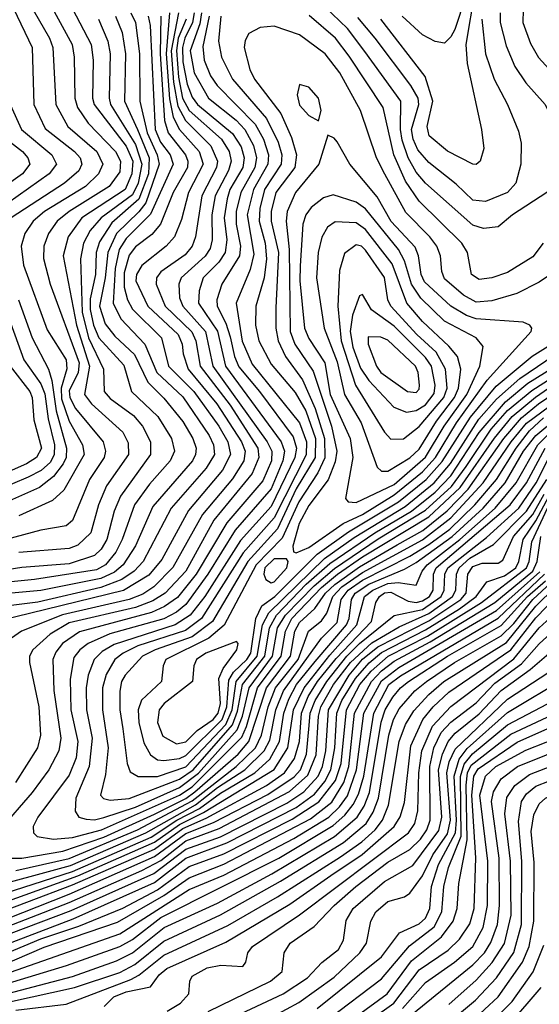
# Model space of a CAD drawing. Extents: x 997026 to 1115308, y 536381 to 619039.
# Tile 169 of 256: x 1026718 to 1028366, y 561901 to 565023. Entities that reach past the tile are written whole.
import ezdxf

# ---------------------------------------------------------------- set-up
doc = ezdxf.new("R2010")
doc.units = 0

msp = doc.modelspace()

# ---------------------------------------------------------------- linework, layer by layer
at = {"layer": '0CON20XD'}
for points in [[(1028165, 565198.6), (1028097.7, 564992.3), (1028085, 564968.6), (1028065, 564949.2), (1028035, 564954.7), (1027995, 564975.8), (1027931, 565035)], [(1028160.9, 565115), (1028132.3, 564945), (1028136.6, 564885), (1028182.8, 564675), (1028189.3, 564615), (1028178.5, 564575), (1028165, 564564.5), (1028155, 564565.5), (1028075, 564606.7), (1028016.3, 564655), (1028010.2, 564685), (1028028.4, 564765), (1028003.6, 564843.6), (1027863.4, 565025)], [(1026860.6, 565105), (1026944.8, 564945), (1026950.4, 564895), (1026949, 564775), (1026954, 564755), (1027055, 564622.3), (1027076.3, 564575), (1027073.5, 564535), (1027052, 564485), (1026915, 564394.8), (1026871.6, 564335), (1026855.8, 564275), (1026897.8, 564055), (1026939.3, 563925), (1026923.2, 563835), (1026945.9, 563805), (1027045, 563715.9), (1027062.1, 563682.1), (1027062.7, 563645), (1026993, 563545), (1026968, 563485), (1026943.3, 563396.7), (1026902.6, 563357.4), (1026875, 563346.8), (1026715, 563333.9)], [(1026821.2, 565061.2), (1026884.2, 564945), (1026891, 564905), (1026892.9, 564775), (1026901.3, 564745), (1026934.9, 564694.9), (1027021.6, 564605), (1027037.7, 564575), (1027035, 564541.2), (1027002, 564495), (1026874.8, 564415), (1026836.3, 564385), (1026809.3, 564345), (1026794.1, 564305), (1026793.7, 564266.3), (1026814, 564185), (1026906.3, 563935), (1026903.6, 563905), (1026875, 563846.6), (1026876.3, 563825), (1026895, 563790.5), (1026982, 563685), (1026990.4, 563655), (1026985.6, 563635), (1026939.2, 563565), (1026885, 563435.4), (1026865, 563418.2), (1026785, 563404.4), (1026509.3, 563330.7)], [(1026698.6, 565058.6), (1026756.8, 564935), (1026762.7, 564755), (1026798.3, 564678.3), (1026891.7, 564605), (1026909.1, 564585), (1026915.2, 564565), (1026905.5, 564544.5), (1026859.4, 564505), (1026691.2, 564395)], [(1026760.6, 565055), (1026812.2, 564965), (1026822.8, 564935), (1026832.7, 564755), (1026870.2, 564685), (1026961.9, 564605), (1026981.4, 564565), (1026967.2, 564535), (1026926, 564495), (1026796.8, 564415), (1026760.8, 564385), (1026734, 564345), (1026722.1, 564305), (1026729.8, 564245), (1026805, 564040), (1026865.1, 563945), (1026866.9, 563916.9), (1026849, 563855), (1026850.7, 563820.8), (1026875, 563750.9), (1026916.5, 563675), (1026921.9, 563645), (1026857.9, 563532.1), (1026821.4, 563498.6), (1026715, 563449.8)], [(1028241.1, 565045), (1028241.9, 565015), (1028260.9, 564940.9), (1028288.3, 564875), (1028323.2, 564823.2), (1028384.6, 564755), (1028411.6, 564695), (1028422, 564642), (1028421.2, 564555), (1028408.7, 564505), (1028389.4, 564475), (1028280.7, 564405), (1028235, 564366.4), (1028189.1, 564360.9), (1028155, 564372), (1028005, 564504.8), (1027975, 564540.2), (1027949.3, 564585), (1027931.2, 564641.2), (1027925.9, 564675), (1027926.8, 564765), (1027812.9, 564922.9), (1027757.1, 564995), (1027684.8, 565064.8)], [(1028314.3, 565054.3), (1028314, 565015), (1028337.8, 564947.8), (1028363.4, 564903.5), (1028407.6, 564855)], [(1027125.3, 565035), (1027131.8, 565005), (1027147.7, 564675), (1027164.7, 564635), (1027195.1, 564595), (1027204.4, 564565), (1027132.8, 564407.2), (1027055, 564329.7), (1027033.3, 564295), (1027020.4, 564235), (1027013.7, 564125), (1027038.4, 564075), (1027115.1, 563995.1), (1027152.5, 563905), (1027235, 563827.5), (1027319.1, 563705), (1027332.7, 563675), (1027336, 563645), (1027308.7, 563601.3), (1027198, 563475), (1027108.9, 563305), (1027081.3, 563275), (1027041.8, 563248.2), (1026975, 563223.3), (1026775, 563176.8), (1026463, 563137)], [(1027021.8, 565035), (1027042.6, 564982.6), (1027053.7, 564915), (1027050.5, 564765), (1027091.5, 564675), (1027128.2, 564585), (1027125.8, 564535), (1027095.4, 564454.6), (1027010.3, 564379.7), (1026970.7, 564319.3), (1026960.3, 564285), (1026957.9, 564215), (1026941.5, 564138.5), (1026941, 564105), (1026952.1, 564055), (1026969.1, 564015), (1027048.3, 563928.3), (1027072.2, 563845), (1027155.5, 563765), (1027198.8, 563695), (1027208.5, 563655), (1027194.8, 563625), (1027129.1, 563550.9), (1027081.5, 563485), (1027043.2, 563375), (1027022.4, 563335), (1026990.3, 563295), (1026961.3, 563278.7), (1026765, 563248.8), (1026465, 563218.3)], [(1027070.3, 565045), (1027084.6, 565015), (1027098, 564915), (1027099.2, 564765), (1027122.1, 564665), (1027153.3, 564595), (1027159.9, 564565), (1027117.3, 564442.7), (1027096.1, 564413.9), (1027024.8, 564345.2), (1026996.9, 564285), (1026989.3, 564205), (1026971.1, 564115), (1026989.3, 564059.3), (1027019.8, 564019.8), (1027081.6, 563961.6), (1027124.2, 563874.2), (1027175, 563823.7), (1027235, 563749.8), (1027267, 563695), (1027277, 563665), (1027275.8, 563645), (1027265.5, 563625), (1027140, 563480), (1027084.9, 563355), (1027045.4, 563295), (1027018.5, 563271.5), (1026975, 563251.9), (1026785, 563214), (1026505, 563188)], [(1026967.6, 565025), (1026997.8, 564955), (1027004.3, 564915), (1027001.2, 564775), (1027005.6, 564755), (1027085, 564627.6), (1027105.1, 564565), (1027093, 564505), (1027075, 564467.8), (1026975.9, 564395), (1026941.7, 564355), (1026919.7, 564315), (1026911.1, 564265), (1026916.2, 564096.2), (1026936.4, 564015), (1026983.4, 563915), (1026986, 563845), (1027005, 563822.1), (1027078.9, 563768.9), (1027107.6, 563735), (1027132.4, 563685), (1027132.4, 563645), (1027037.2, 563512.8), (1027017.2, 563465), (1026994.3, 563375), (1026976, 563345), (1026955, 563324.8), (1026875, 563298.6), (1026725, 563286.3), (1026516.3, 563253.7)], [(1027165.4, 565035), (1027163, 564915), (1027176.6, 564703.4), (1027188.7, 564665), (1027244.1, 564595), (1027251.3, 564575), (1027250.1, 564555), (1027204.9, 564475.1), (1027164.7, 564375.3), (1027137.3, 564342.7), (1027085, 564303.2), (1027065, 564277), (1027048.7, 564221.3), (1027049.4, 564175), (1027059.5, 564135), (1027075.6, 564105.6), (1027167.6, 564015), (1027190.1, 563925), (1027269.8, 563845), (1027349.3, 563735), (1027377.8, 563685), (1027386.8, 563645), (1027360.7, 563595), (1027252.6, 563467.4), (1027168.1, 563311.9), (1027127.5, 563262.5), (1027046.9, 563213.1), (1026652.5, 563117.5)], [(1027245.4, 565025), (1027220.6, 564965), (1027215, 564925.8), (1027221.7, 564841.7), (1027234.5, 564774.5), (1027255.7, 564735), (1027357.3, 564645), (1027382.2, 564605), (1027388.3, 564575), (1027380, 564545), (1027337.8, 564465), (1027327.2, 564405), (1027328.1, 564325), (1027322, 564298), (1027306.3, 564273.7), (1027229.8, 564205), (1027222.3, 564185), (1027225, 564142), (1027235.1, 564115), (1027306.6, 564035), (1027330.7, 563925), (1027503.1, 563685), (1027517.1, 563655), (1027516.8, 563625), (1027488.6, 563561.4), (1027375, 563428.6), (1027277.4, 563265), (1027218.4, 563191.6), (1027177.4, 563162.6), (1027135.9, 563144.1), (1026907.7, 563082.3), (1026853.8, 563045), (1026832, 563018), (1026822.5, 562995), (1026826.3, 562896.3), (1026847.7, 562745), (1026842.2, 562705), (1026810.2, 562645), (1026757.1, 562572.9), (1026654.2, 562455)], [(1027192.6, 565045), (1027181.8, 564915), (1027192.6, 564772.6), (1027204.5, 564714.5), (1027225, 564675.4), (1027287.1, 564605), (1027299.2, 564565), (1027253.3, 564475), (1027230.6, 564389.4), (1027208.8, 564335), (1027182.5, 564305), (1027105.5, 564244.5), (1027088, 564215), (1027086.5, 564195), (1027124, 564115), (1027220, 564025), (1027233.5, 563995), (1027236.3, 563963.7), (1027252.3, 563915), (1027343.4, 563805), (1027421.5, 563685), (1027432.6, 563655), (1027428.7, 563625), (1027392.3, 563567.7), (1027297.4, 563455), (1027203.5, 563286.5), (1027143.2, 563225), (1027107.9, 563202.1), (1027065.3, 563184.7), (1026853.1, 563136.9), (1026723.2, 563085), (1026681.2, 563055)], [(1027221.4, 565045), (1027198.3, 564925), (1027205.4, 564825.4), (1027218.8, 564748.8), (1027243.4, 564703.4), (1027324, 564624), (1027345.3, 564575), (1027342.4, 564555), (1027294.9, 564465), (1027274.9, 564335), (1027264.9, 564305.1), (1027242.3, 564277.7), (1027165.7, 564224.3), (1027151.7, 564205), (1027150.5, 564185), (1027178.8, 564115), (1027263.7, 564033.7), (1027276.4, 564005), (1027289.6, 563925), (1027385, 563801), (1027472.7, 563665), (1027476.6, 563635), (1027454.6, 563585), (1027333.9, 563436.1), (1027244.2, 563275), (1027178.6, 563205), (1027139.6, 563180.4), (1027085, 563159.4), (1026875, 563111.2), (1026814, 563075), (1026758.9, 563025), (1026748.7, 563005), (1026748.5, 562985), (1026778.4, 562845), (1026783.8, 562755), (1026774, 562715), (1026704.4, 562605)], [(1027271.5, 565045), (1027266.3, 565015), (1027241.6, 564965), (1027233.9, 564935), (1027235, 564890), (1027248.9, 564818.9), (1027265, 564778.3), (1027281.8, 564755), (1027392.7, 564662.7), (1027419.8, 564619.8), (1027429.8, 564585), (1027425.5, 564555), (1027384.7, 564485), (1027375.3, 564455), (1027366.2, 564395), (1027374.5, 564325), (1027369.3, 564285), (1027349.6, 564255), (1027299.8, 564205), (1027286.5, 564163.5), (1027285.1, 564125), (1027345.6, 564035.6), (1027370.6, 563925), (1027547.2, 563685), (1027557.1, 563655), (1027552, 563625), (1027515, 563535.4), (1027401.5, 563405), (1027314.9, 563265), (1027245, 563169.2), (1027215.1, 563144.9), (1027175, 563124.2), (1027003.4, 563076.6), (1026934.8, 563045), (1026908.3, 563025), (1026889.1, 563000.9), (1026878, 562932), (1026879.9, 562835), (1026902.6, 562735), (1026896.8, 562683.2), (1026875, 562627.9), (1026775.2, 562495), (1026760, 562465), (1026761.6, 562445), (1026773.2, 562433.2), (1026825, 562424.6)], [(1027294.3, 565045), (1027289.3, 565010.7), (1027258.2, 564925), (1027271.4, 564855), (1027316.3, 564775), (1027404.4, 564704.4), (1027432.3, 564675), (1027459.5, 564625), (1027468.7, 564585), (1027463.8, 564555), (1027419.1, 564475), (1027404, 564415), (1027403.8, 564375), (1027418.1, 564305), (1027414.9, 564275), (1027358.8, 564185), (1027342.7, 564135), (1027344.3, 564115), (1027371.6, 564061.6), (1027385, 564018.2), (1027398.8, 563955), (1027412.5, 563922.5), (1027478, 563845), (1027585, 563701), (1027595.8, 563665), (1027590.3, 563635), (1027515, 563479.9), (1027418, 563372), (1027305.2, 563194.8), (1027258.4, 563135), (1027210.4, 563105), (1027017.2, 563042.8), (1026979.5, 563020.5), (1026953.8, 562995), (1026934.4, 562945.6), (1026928.2, 562905), (1026929.1, 562835), (1026947.3, 562745), (1026938.3, 562655), (1026895.6, 562555), (1026894.1, 562514.1), (1026905.2, 562495.2), (1026928.2, 562488.2), (1026955, 562486.3), (1026985, 562493.4), (1027085, 562527), (1027225, 562588.9), (1027285, 562633.9), (1027408, 562772), (1027424.2, 562815), (1027445.2, 562905), (1027519.2, 563005), (1027535.5, 563095), (1027561, 563135), (1027651.6, 563228.4), (1027716.2, 563283.8), (1027855, 563377.4), (1028005, 563468.4), (1028087.2, 563542.8), (1028133.7, 563606.3), (1028213.5, 563725), (1028265, 563784.2), (1028342, 563848), (1028445, 563913)], [(1027318.8, 565035), (1027298.1, 564938.1), (1027303.1, 564895), (1027323, 564845), (1027344.2, 564815), (1027465, 564692.6), (1027490.8, 564645), (1027506.7, 564595), (1027504.7, 564565), (1027459.8, 564485), (1027439.4, 564405), (1027460.2, 564280.2), (1027448.6, 564231.4), (1027403.9, 564125), (1027423.6, 564003.6), (1027455, 563931.2), (1027605, 563745.6), (1027627.6, 563685), (1027626.5, 563643.5), (1027525, 563444.1), (1027426.8, 563333.2), (1027294, 563125), (1027243.2, 563086.8), (1027092.1, 563037.9), (1027045.6, 563015), (1027020, 562995), (1026992.4, 562947.6), (1026980.7, 562905), (1026980.4, 562835), (1026998.6, 562715), (1026989.5, 562630.5), (1026974.2, 562565), (1026983.8, 562553.8), (1027005, 562548.4), (1027065, 562553.9)], [(1027356, 565035), (1027348.7, 564955), (1027357.9, 564905), (1027393.1, 564835), (1027500.1, 564710.1), (1027537.5, 564635), (1027549.6, 564595), (1027546.9, 564565), (1027494.4, 564485), (1027479.3, 564425), (1027477.4, 564385), (1027496.8, 564315), (1027500.7, 564265), (1027492.6, 564205), (1027467, 564115), (1027465.6, 564055), (1027476.6, 564005), (1027515, 563931.1), (1027591.3, 563841.3), (1027625, 563783.7), (1027655.6, 563695), (1027654.5, 563635), (1027595, 563535.9), (1027535, 563409), (1027440.9, 563305), (1027329.1, 563115), (1027265, 563067), (1027147, 563025), (1027107.7, 563005), (1027052.6, 562945), (1027041, 562925), (1027035.4, 562894.6), (1027035.7, 562835), (1027045.1, 562775), (1027058.9, 562665), (1027068.1, 562638.1), (1027093.7, 562623.7), (1027155, 562623.3)], [(1028378.2, 564315), (1028345, 564271.2), (1028265, 564222.2), (1028215, 564204.8), (1028175, 564199.5), (1028151.2, 564215), (1028137.6, 564285), (1028120.5, 564315), (1027985, 564448), (1027941.4, 564511.4), (1027904.2, 564595), (1027870.7, 564745), (1027762.6, 564907.4), (1027719.5, 564965), (1027636.3, 565036.3)], [(1028183.7, 565025), (1028195.4, 564915.4), (1028222.3, 564835), (1028264.7, 564755), (1028299.9, 564669.9), (1028307.7, 564632.3), (1028307.5, 564565), (1028291.3, 564505), (1028265, 564475.9), (1028195, 564447.4), (1028155, 564451.3), (1028102.1, 564502.1), (1028015, 564570.4), (1027981, 564611), (1027965.5, 564645), (1027960.6, 564675), (1027984.1, 564755), (1027981.4, 564775), (1027958.1, 564815), (1027844.8, 564965), (1027790.1, 565030.1)], [(1028515, 564292.8), (1028365, 564191.7), (1028294.6, 564155.4), (1028215, 564131.7), (1028165, 564128.1), (1028125, 564150), (1028065, 564201.9), (1028056.7, 564225), (1028052.6, 564275), (1028040.6, 564305), (1028018.4, 564335), (1027941.9, 564411.9), (1027876.1, 564533.9), (1027849, 564585), (1027798.7, 564735), (1027733.4, 564855), (1027686.7, 564915), (1027605, 564975.2), (1027525, 565002.7), (1027480.7, 564999.2), (1027445, 564979.5), (1027433, 564957), (1027430, 564935), (1027447.9, 564865), (1027462.8, 564835), (1027545.7, 564725.7), (1027580.2, 564650.2), (1027596, 564595), (1027590.9, 564555), (1027529.6, 564475), (1027515.1, 564415), (1027515.5, 564385), (1027538.2, 564285), (1027529.8, 564109.8), (1027530.4, 564045), (1027538, 564005), (1027560.7, 563955), (1027615, 563881), (1027655, 563791), (1027684.8, 563695), (1027685.4, 563634.6), (1027663.5, 563586.5), (1027602.6, 563495), (1027550.1, 563379.9), (1027467.3, 563295), (1027365.9, 563104.1), (1027317.5, 563062.5), (1027181.6, 562995), (1027173, 562975), (1027167.4, 562925), (1027103.8, 562866.2), (1027093.9, 562835), (1027096, 562795), (1027111, 562731), (1027132.4, 562692.4), (1027155, 562676.3), (1027175, 562674.3)], [(1027665, 564702.5), (1027674.2, 564735.8), (1027665.5, 564775), (1027635, 564809.2), (1027605, 564817.5), (1027598.2, 564785), (1027605, 564751.9), (1027635, 564719.2), (1027665, 564702.5)], [(1026687.2, 564755), (1026723.7, 564675), (1026819.6, 564595), (1026834.8, 564565), (1026811.3, 564535), (1026613.4, 564395)], [(1026636.2, 564675), (1026726.4, 564605), (1026744, 564585), (1026750, 564565), (1026726.5, 564535), (1026614.9, 564455.1)], [(1027595, 563332.9), (1027635, 563349.9), (1027743.5, 563426.5), (1027805, 563454), (1027905, 563517), (1027995, 563589.6), (1028036.5, 563635), (1028103.6, 563745), (1028199.9, 563880.1), (1028339.5, 564035), (1028341.9, 564045), (1028335.8, 564055), (1028314.7, 564064.7), (1028165, 564074.9), (1028135.1, 564085.1), (1028084.7, 564114.7), (1028001.8, 564191.8), (1027991.3, 564215), (1027982.3, 564275), (1027971.7, 564301.7), (1027896.2, 564383.8), (1027851.5, 564461.5), (1027765.3, 564565), (1027725, 564635.8), (1027715, 564648), (1027695, 564657.5), (1027666.8, 564565), (1027592.6, 564475), (1027565.7, 564415), (1027562.4, 564385), (1027572.6, 564295), (1027575.3, 564035), (1027590, 563995), (1027648.5, 563908.5), (1027706.9, 563735), (1027723.7, 563655), (1027718.6, 563621.4), (1027695.8, 563564.2), (1027635, 563483.5), (1027604.3, 563425.7), (1027583.7, 563353.7), (1027586.1, 563336.1), (1027595, 563332.9)], [(1027785, 563493), (1027905, 563549.8), (1028005, 563636.2), (1028064.4, 563735), (1028135.4, 563835), (1028176.8, 563925), (1028187.4, 563987.4), (1028165.4, 564015), (1028065, 564067.7), (1027990.3, 564140.3), (1027960.8, 564185), (1027938.4, 564258.4), (1027919.6, 564295), (1027815, 564423.4), (1027785, 564444.5), (1027711.5, 564468.5), (1027681.5, 564458.5), (1027642.1, 564427.9), (1027625.1, 564404.9), (1027615.5, 564375), (1027607.1, 564242.9), (1027606, 564195), (1027621.5, 564045), (1027635, 564012.1), (1027685.6, 563935), (1027702.8, 563835), (1027765.7, 563695), (1027773.8, 563635), (1027751.4, 563505), (1027760, 563495), (1027785, 563493)], [(1027865, 563591.6), (1027885, 563592), (1027955, 563634.7), (1027985, 563661.4), (1028039.7, 563750.3), (1028097.3, 563825), (1028109.3, 563855), (1028117, 563915), (1028106, 563955), (1028078.7, 563988.7), (1027995, 564066.8), (1027946, 564125), (1027899.5, 564249.5), (1027815, 564358.5), (1027785, 564379), (1027717.9, 564382.1), (1027694.2, 564365.8), (1027675.8, 564334.2), (1027664.5, 564285), (1027659.5, 564205), (1027683.7, 564045), (1027725, 563938.2), (1027747.5, 563835), (1027801, 563745), (1027851.4, 563605), (1027865, 563591.6)], [(1027895, 563693.4), (1027935, 563694.8), (1027985, 563733.4), (1028062.5, 563825), (1028073.6, 563855), (1028067.7, 563915), (1028038.8, 563968.8), (1027977.8, 564025), (1027895.2, 564115), (1027885.4, 564135), (1027875, 564205.8), (1027815, 564292.6), (1027801.8, 564305), (1027785, 564309.6), (1027747.8, 564282.2), (1027731.8, 564228.2), (1027726.5, 564115), (1027737.7, 564005), (1027782.8, 563865), (1027875, 563715.3), (1027895, 563693.4)], [(1027945, 563778.9), (1027975, 563783.8), (1028005, 563802.6), (1028032, 563838.1), (1028035.5, 563865), (1028023.9, 563925), (1028005, 563952.4), (1027905, 564051.2), (1027833.9, 564103.9), (1027805, 564152), (1027795, 564148), (1027773.1, 564086.9), (1027765.4, 564035), (1027774, 563985), (1027798.6, 563918.6), (1027825, 563879.7), (1027904.6, 563794.6), (1027945, 563778.9)], [(1026669.2, 564115), (1026731.1, 563945), (1026785, 563868.9), (1026797.2, 563837.2), (1026807.6, 563757.6), (1026828.5, 563675), (1026827.6, 563645), (1026815, 563620.4), (1026785.6, 563594.4), (1026745, 563573), (1026445, 563445.7)], [(1026714, 564135), (1026756.8, 564015), (1026809.3, 563915), (1026819.4, 563879.4), (1026833.1, 563783.1), (1026866.1, 563665), (1026864.7, 563635.3), (1026855.2, 563614.8), (1026824.8, 563575.2), (1026780.1, 563539.9), (1026550.9, 563439.1)], [(1027175, 562674.3), (1027225, 562680.8), (1027245, 562690.4), (1027359.9, 562805), (1027375.2, 562845), (1027381.2, 562928.8), (1027395.4, 562954.6), (1027438.2, 562995), (1027450.6, 563015), (1027467.2, 563125), (1027485.3, 563164.7), (1027526.7, 563195), (1027661.4, 563328.6), (1027760.4, 563399.6), (1027918.7, 563495), (1028006.4, 563565), (1028057.7, 563622.3), (1028147, 563763), (1028228.9, 563861.1), (1028343, 563957), (1028445, 564020.4)], [(1027155, 562623.3), (1027245, 562654.6), (1027371.6, 562788.4), (1027391.6, 562835), (1027404.8, 562925), (1027471.2, 563005), (1027488.2, 563105), (1027507.5, 563142.5), (1027684.8, 563315.2), (1027778.8, 563381.2), (1027939.9, 563479.9), (1028031.9, 563555), (1028083.6, 563616.4), (1028173.6, 563756.4), (1028229.8, 563820.2), (1028304, 563886), (1028495, 564016.1)], [(1027975, 563841.1), (1027985, 563851.9), (1027986, 563865), (1027981.9, 563905), (1027972.9, 563925), (1027885, 564006.8), (1027863.5, 564016.5), (1027822.5, 564017.5), (1027822.9, 563995), (1027849.7, 563925), (1027863.5, 563905), (1027947.3, 563845), (1027975, 563841.1)], [(1026687.6, 563925), (1026750.4, 563845), (1026757.8, 563825), (1026763, 563755), (1026786.8, 563665), (1026771.5, 563635), (1026738.8, 563615), (1026445, 563485.5)], [(1026825, 562424.6), (1026885, 562429.9), (1026977.6, 562455), (1027225, 562564.6), (1027265, 562591.2), (1027421.8, 562748.2), (1027437.2, 562782.7), (1027472.4, 562905), (1027547.1, 563005), (1027560.6, 563085), (1027581.3, 563125), (1027675, 563222.6), (1027725.9, 563265), (1027805, 563320), (1028015, 563446.6), (1028115, 563540.4), (1028223.5, 563696.5), (1028280.1, 563765), (1028353.4, 563826.6), (1028505, 563930.8)], [(1027065, 562553.9), (1027225, 562614.8), (1027268.2, 562645), (1027392.8, 562787.2), (1027408.9, 562831.1), (1027424.5, 562915), (1027494.7, 563005), (1027509.6, 563095), (1027532, 563135), (1027626.7, 563233.3), (1027700.9, 563299.1), (1027843.9, 563396.1), (1027960.4, 563465), (1028035, 563525.4), (1028085, 563576.7), (1028175.2, 563715), (1028258.2, 563811.8), (1028329.5, 563870.5), (1028435, 563936.7)], [(1026725, 562364.7), (1026855, 562387.4), (1026985, 562431.6), (1027145, 562503.9), (1027245, 562554.2), (1027273.4, 562575), (1027410.4, 562695), (1027444.9, 562735), (1027500.5, 562905), (1027576.5, 563005), (1027590.2, 563085), (1027605, 563112.6), (1027653.4, 563156.6), (1027687.6, 563205), (1027717.2, 563232.8), (1027795, 563288.6), (1027915, 563358.5), (1027996.2, 563403.8), (1028073.9, 563466.1), (1028140.1, 563535), (1028253.1, 563695), (1028309, 563761), (1028362.9, 563805), (1028494.9, 563895)], [(1026705.3, 562325.3), (1026875, 562363.3), (1027091.5, 562455), (1027265, 562547.1), (1027404.5, 562655.5), (1027465.6, 562715), (1027485, 562754.8), (1027505.5, 562844.5), (1027529.2, 562905), (1027600.7, 562995), (1027633.7, 563085), (1027675, 563117.6), (1027691.9, 563141.9), (1027710.7, 563195), (1027739.5, 563225), (1027805, 563270.3), (1027995, 563374.4), (1028085, 563443.6), (1028187.6, 563555), (1028276.3, 563685), (1028325.5, 563744.5), (1028515, 563885.2)], [(1026605, 562232.9), (1026885, 562322.7), (1027135, 562431.9), (1027216, 562485), (1027287.7, 562522.3), (1027355, 562571.1), (1027463.5, 562635), (1027511, 562679), (1027541.7, 562735), (1027555.4, 562825), (1027571.1, 562868.9), (1027596.1, 562915), (1027655, 562988.4), (1027754.6, 563105), (1027762.7, 563125), (1027769.8, 563185), (1027782.1, 563205), (1027825, 563233.6), (1027938.7, 563281.3), (1027975, 563302.5), (1028089.8, 563385), (1028188.1, 563475), (1028257.9, 563555), (1028316.1, 563655), (1028354.3, 563705), (1028535.1, 563855)], [(1026605, 562201.8), (1026901.7, 562308.3), (1027145, 562415.5), (1027225, 562471.9), (1027300.7, 562509.3), (1027524.5, 562645.5), (1027568.3, 562715), (1027586.2, 562835), (1027619.6, 562905), (1027701.1, 563008.9), (1027786.6, 563105), (1027810.8, 563195), (1027837.3, 563215), (1027885, 563236.1), (1027918.5, 563238.5), (1027975, 563230.8), (1027994.6, 563275), (1028010.3, 563295), (1028113.2, 563375), (1028226.1, 563475), (1028292.2, 563555), (1028360.6, 563675), (1028470.2, 563785)], [(1026595, 562264), (1026878.6, 562341.4), (1027117.4, 562445), (1027275.6, 562534.4), (1027345, 562588.6), (1027432.3, 562645), (1027493.5, 562705), (1027510.9, 562739.1), (1027529.8, 562835), (1027554.4, 562895.6), (1027675, 563061.9), (1027725, 563112.4), (1027737.8, 563185), (1027759.8, 563215), (1027805, 563246.6), (1027955, 563321.9), (1028015, 563359.1), (1028081.5, 563408.5), (1028161.5, 563485), (1028230.2, 563565), (1028292.3, 563665), (1028335, 563719.6), (1028379.3, 563760.7)], [(1026595, 562170.7), (1026885, 562280), (1027145, 562393.6), (1027235, 562458.5), (1027308.7, 562491.3), (1027500.5, 562595), (1027557.8, 562635), (1027588.8, 562681.2), (1027605.6, 562734.4), (1027611.6, 562825), (1027632.8, 562877.2), (1027662.6, 562925), (1027721.6, 562998.4), (1027833.7, 563115), (1027847.3, 563175), (1027858.6, 563195), (1027875, 563205.7), (1027895, 563208.1), (1027950.1, 563180.1), (1027975, 563176), (1027995, 563180.3), (1028018, 563195), (1028028.6, 563215), (1028030.5, 563265), (1028038.7, 563285), (1028273.4, 563485), (1028325.2, 563555), (1028384.8, 563665)], [(1026625, 562152.8), (1026875, 562251.1), (1027145, 562370.6), (1027245, 562443.1), (1027332.1, 562477.9), (1027505, 562566.7), (1027587.8, 562622.2), (1027608.2, 562645), (1027627.8, 562695), (1027636.2, 562785), (1027639.5, 562825), (1027654.8, 562865.2), (1027691.6, 562925), (1027755.5, 563005), (1027795, 563045.4), (1027905.8, 563134.2), (1027995, 563153.8), (1028054, 563195), (1028064.4, 563215), (1028066.4, 563265), (1028075.1, 563285), (1028198.1, 563381.9), (1028300.9, 563475), (1028356.1, 563555), (1028401.5, 563645)], [(1026616.1, 562123.9), (1026875, 562224.4), (1027104.6, 562325.4), (1027165, 562357.5), (1027245, 562419.4), (1027350.6, 562459.4), (1027573.7, 562576.3), (1027632.1, 562627.9), (1027657.6, 562692.4), (1027665.6, 562815), (1027673.1, 562845), (1027713.2, 562915), (1027766.8, 562985), (1027835, 563048), (1027921.4, 563098.6), (1028015, 563140.1), (1028090.5, 563195), (1028100.7, 563215), (1028102.7, 563265), (1028111.6, 563285), (1028145, 563316.2), (1028220.5, 563359.5), (1028325, 563464.7), (1028389.7, 563565)], [(1026595, 562091), (1026880.8, 562199.2), (1027143.7, 562316.3), (1027245, 562393), (1027355, 562432.8), (1027565, 562539.1), (1027619.4, 562575), (1027664.1, 562625), (1027678.1, 562655), (1027689, 562705), (1027697.6, 562835), (1027763.1, 562945), (1027805, 562995.4), (1027854, 563035), (1028015, 563117.2), (1028117.1, 563185), (1028133.8, 563205), (1028139.4, 563265), (1028155, 563289.8), (1028185, 563300.4), (1028235, 563300.2), (1028250.5, 563309.5), (1028283.9, 563385), (1028345, 563454.4), (1028381.1, 563518.9)], [(1026635, 562076.2), (1026887.2, 562172.8), (1027145, 562288.2), (1027245, 562365.1), (1027375, 562413.1), (1027594.3, 562525), (1027652.5, 562567.5), (1027685, 562607.6), (1027704.9, 562645), (1027717.3, 562715), (1027723.2, 562825), (1027739.9, 562865), (1027783.1, 562935), (1027825.8, 562984.2), (1027865, 563017), (1028005, 563088.8), (1028113, 563155), (1028165.3, 563195), (1028199.1, 563240.9), (1028255, 563259.8), (1028291.5, 563285), (1028301.2, 563305), (1028314.1, 563375), (1028355, 563434.6), (1028396.7, 563513.3)], [(1026625, 562042.5), (1026785, 562109), (1026905, 562149.1), (1027045, 562206.3), (1027155, 562264.2), (1027255, 562337.9), (1027365, 562378.2), (1027581.5, 562488.5), (1027667, 562543), (1027719.1, 562610.9), (1027737, 562665), (1027754.4, 562835), (1027796.9, 562915), (1027832.1, 562957.9), (1027886.2, 563005), (1028010.8, 563069.2), (1028182, 563175), (1028325.1, 563285), (1028333.8, 563305), (1028342.2, 563367.8), (1028391.5, 563475)], [(1026655, 562022.8), (1026795, 562082.3), (1027028.1, 562161.9), (1027175, 562246.1), (1027255, 562302.4), (1027365, 562345.8), (1027640.1, 562489.9), (1027707.3, 562542.7), (1027745.7, 562604.3), (1027761.6, 562655), (1027779.6, 562825), (1027833.5, 562925), (1027865, 562959.2), (1027905, 562989.6), (1028019.3, 563050.7), (1028224.5, 563175), (1028345.6, 563275), (1028359.4, 563305), (1028370.1, 563385)], [(1027515, 563237.4), (1027525, 563240.7), (1027565.4, 563285), (1027568.8, 563305), (1027563.8, 563313.8), (1027525, 563314.2), (1027495.3, 563285), (1027492.5, 563265), (1027498.4, 563248.4), (1027515, 563237.4)], [(1026525, 561946.7), (1027035, 562125.3), (1027255, 562265.7), (1027365, 562310.7), (1027586.8, 562426.8), (1027697.7, 562495), (1027732.4, 562527.6), (1027757.2, 562562.8), (1027786.1, 562645), (1027809.1, 562825), (1027865, 562927), (1027920.2, 562969.8), (1028229.7, 563150.3), (1028367.1, 563272.9)], [(1026597.3, 561942.7), (1026866.7, 562025), (1027034.9, 562085.1), (1027075, 562106.5), (1027165, 562177.2), (1027539.2, 562365), (1027711.6, 562468.3), (1027749, 562501), (1027775.5, 562534.5), (1027792.4, 562567.6), (1027809.7, 562625), (1027840.6, 562825), (1027889, 562915), (1027925, 562942.7), (1028235, 563125.4), (1028381.8, 563265)], [(1026615, 561919), (1026885, 561989.5), (1027025, 562039.6), (1027075.1, 562064.9), (1027176.3, 562145), (1027345, 562222.6), (1027517, 562315), (1027716.2, 562433.8), (1027788, 562495), (1027810.3, 562529.7), (1027827.4, 562572.6), (1027864.2, 562795.8), (1027877.1, 562835), (1027901, 562875), (1027925.1, 562904.9), (1027951.3, 562925), (1028074.4, 563005), (1028245, 563102.4), (1028328.7, 563195), (1028385.4, 563244.6)], [(1026685, 561909.8), (1026892, 561955), (1027035, 562002.3), (1027082.8, 562027.2), (1027175, 562102.1), (1027355, 562184.7), (1027545, 562292.1), (1027745.2, 562414.8), (1027816.7, 562475), (1027839.2, 562510.8), (1027856.1, 562555), (1027888.1, 562755), (1027903.6, 562805), (1027921.4, 562838.6), (1027971.2, 562895), (1028007.6, 562925), (1028097, 562985), (1028245, 563069.9), (1028285, 563109), (1028345.3, 563185), (1028402.6, 563237.4)], [(1026985.2, 561895), (1027016.6, 561925), (1027055, 561941.5), (1027132.8, 561957.2), (1027159.8, 561995), (1027184.3, 562015), (1027371.5, 562098.5), (1027575, 562218.5), (1027705, 562310), (1027803.7, 562376.3), (1027905.4, 562465), (1027924.1, 562495.9), (1027938.3, 562541.7), (1027958.8, 562721.2), (1027996.8, 562805), (1028029.3, 562845), (1028079.1, 562890.9), (1028275, 563024.9), (1028355, 563127.4), (1028486.7, 563263.3)], [(1026705, 561883.2), (1026865, 561901.7), (1027069.9, 561980.1), (1027095.9, 561994.1), (1027175, 562057.2), (1027378.2, 562151.8), (1027535, 562241.8), (1027735, 562369.4), (1027803.1, 562416.9), (1027845.4, 562454.6), (1027868, 562485), (1027887.6, 562532.4), (1027921.3, 562735), (1027941, 562789), (1027967.5, 562832.5), (1028015, 562884.3), (1028063.1, 562925), (1028261.2, 563048.8), (1028355, 563163.5), (1028416.4, 563223.6)], [(1027315, 561878.3), (1027513.1, 561975), (1027550, 562005), (1027556.3, 562065), (1027575.8, 562095), (1027651.5, 562148.5), (1027714.8, 562215), (1027783.9, 562275), (1027885, 562352.5), (1027955, 562392.7), (1027989, 562425), (1028009.4, 562455), (1028019.6, 562485), (1028018.1, 562655), (1028030.8, 562715), (1028055, 562763.1), (1028085, 562796.3), (1028165, 562857.6), (1028225, 562919.9), (1028308.8, 562981.2), (1028365, 563044.1), (1028506.5, 563173.5)], [(1027185, 561879.6), (1027228.1, 561905), (1027254.6, 561935), (1027257.5, 561975), (1027265, 561990.9), (1027312.7, 562017.3), (1027355.2, 562025.2), (1027425, 562021.4), (1027434.6, 562035.4), (1027441.3, 562065), (1027455.9, 562085), (1027605, 562185.1), (1027950.6, 562445), (1027970.7, 562475), (1027981, 562515), (1027984.1, 562635.9), (1027993.2, 562705), (1028027.1, 562782.9), (1028085, 562845.9), (1028285, 562997.3), (1028365, 563095.6), (1028412.2, 563137.8)], [(1027215, 562727.4), (1027245, 562733.6), (1027280.7, 562769.3), (1027330.9, 562805), (1027346.7, 562825), (1027354.1, 562855), (1027349.1, 562935), (1027363.4, 562966.6), (1027406.5, 563025), (1027410.8, 563045), (1027405, 563052), (1027308.2, 563015), (1027278.8, 562995), (1027270.2, 562975), (1027265.5, 562924.5), (1027175.6, 562855), (1027160, 562835), (1027154.8, 562795), (1027171.6, 562751.6), (1027215, 562727.4)], [(1027384.4, 561855.6), (1027553.7, 561935), (1027630.4, 561985), (1027676.3, 562033.7), (1027729.1, 562075), (1027744.8, 562105), (1027753.3, 562166.7), (1027775.2, 562205), (1027875, 562290.7), (1027965, 562341.9), (1028047.6, 562452.4), (1028056.9, 562495), (1028046.1, 562645), (1028058.4, 562695), (1028076.7, 562735), (1028099, 562761), (1028175, 562822.2), (1028245, 562896.6), (1028336.7, 562963.3), (1028432.8, 563045)], [(1027525, 561865.1), (1027603.2, 561906.8), (1027715, 561987.4), (1027796, 562065), (1027817.5, 562095), (1027831.1, 562165), (1027847.3, 562195), (1027885, 562227.5), (1027937.9, 562242.1), (1027955, 562253.5), (1027995, 562308.7), (1028028.4, 562375), (1028075, 562441.6), (1028083.7, 562485), (1028072.6, 562635), (1028080.1, 562669.9), (1028099.3, 562710.7), (1028265, 562869.4), (1028396, 562955)], [(1027661.4, 561888.6), (1027865, 562051.7), (1027922.4, 562127.6), (1027985, 562156.8), (1028005, 562174.2), (1028018.1, 562205), (1028023.5, 562275), (1028046, 562345), (1028099.5, 562445), (1028103, 562485), (1028095.4, 562625), (1028111.1, 562678.9), (1028137.2, 562712.8), (1028265, 562826.3), (1028451.6, 562938.4)], [(1027695, 561853.7), (1027865, 561982.3), (1027953.6, 562086.4), (1028032.6, 562147.4), (1028057, 562195), (1028062.7, 562275), (1028077.4, 562335), (1028117.9, 562435), (1028115.7, 562624.3), (1028127.3, 562662.7), (1028154, 562696), (1028265, 562787.7), (1028434, 562876)], [(1027723, 561817), (1027883.6, 561935), (1027960.7, 562039.3), (1028055.8, 562115), (1028092.8, 562165), (1028105.4, 562205), (1028110.9, 562285), (1028137.4, 562422.6), (1028133.7, 562596.3), (1028137.7, 562635), (1028150.1, 562659.9), (1028275, 562757.6), (1028440.4, 562835)], [(1028105.2, 561804.8), (1028235, 561925.2), (1028312.8, 562035), (1028333.3, 562085), (1028348.8, 562165), (1028349, 562351), (1028340.3, 562449.7), (1028347.9, 562502.1), (1028365, 562536.7), (1028385.8, 562555), (1028425.9, 562575), (1028596.3, 562633.7), (1028693.3, 562676.7), (1028945, 562846.7)], [(1027834.1, 561855.9), (1027904.6, 561905), (1027985, 562010.5), (1028076.5, 562073.5), (1028112.2, 562107.8), (1028145, 562156.9), (1028159.3, 562205), (1028164.5, 562365.5), (1028151.6, 562565), (1028158.5, 562625), (1028171.4, 562648.6), (1028295, 562732.3), (1028490.4, 562819.6)], [(1027932.2, 561887.8), (1028005, 561971), (1028096.6, 562035), (1028154.6, 562085), (1028187.5, 562145), (1028201.6, 562215), (1028202.5, 562355), (1028177.5, 562565), (1028195.6, 562625), (1028228, 562655), (1028322.9, 562707.1), (1028452.2, 562757.8)], [(1027950.3, 561859.7), (1028155, 562026.8), (1028191.5, 562065), (1028212.4, 562097.6), (1028233.2, 562155), (1028239.8, 562215), (1028238.1, 562365), (1028214.1, 562545), (1028220.9, 562575), (1028245, 562615.9), (1028296.9, 562655), (1028480.8, 562729.2)], [(1028079.3, 561900.7), (1028165, 561978.3), (1028216.2, 562033.8), (1028255, 562094.2), (1028276.1, 562183.9), (1028274.4, 562355), (1028256.6, 562505), (1028262.3, 562557.7), (1028288.4, 562595), (1028335, 562630.4), (1028489.8, 562690.2)], [(1028055.6, 561825), (1028163.2, 561915), (1028229.9, 561985), (1028284.5, 562065.5), (1028309.5, 562155), (1028310.5, 562355), (1028299.4, 562480.6), (1028309.2, 562545), (1028325, 562568.7), (1028355, 562592.9), (1028485, 562643.8)], [(1026651.2, 562365), (1026725, 562364.7)], [(1028189.4, 561820.6), (1028279.7, 561910.3), (1028345.8, 562004.2), (1028380.6, 562089.4)], [(1028268.8, 561835), (1028372, 561955)]]:
    msp.add_lwpolyline(points, dxfattribs=at)

doc.saveas('drawing.dxf')
